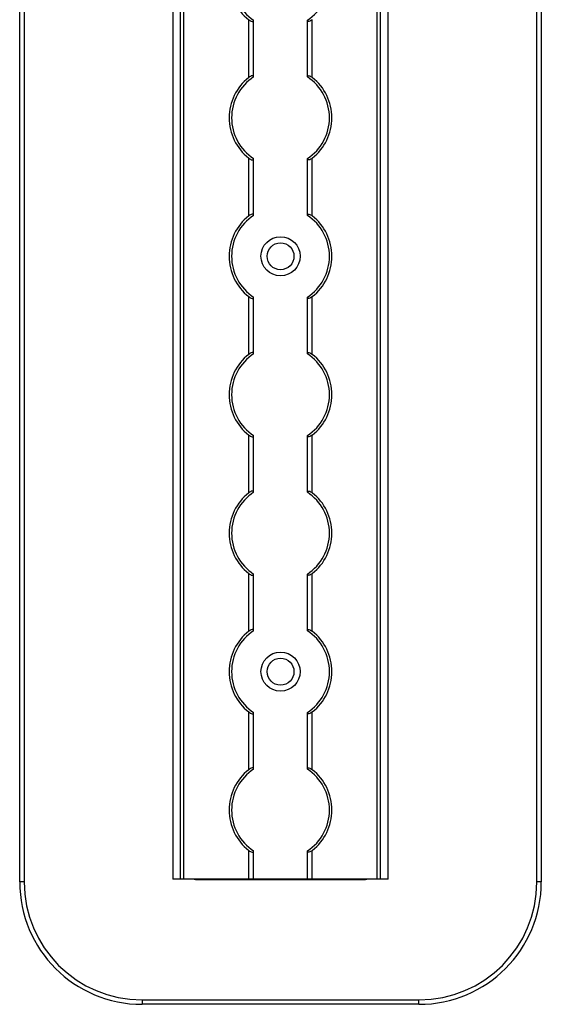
# Model space of a CAD drawing. Header units: millimetres. Extents: x -138 to 5612, y -1401 to 2631.
# Tile 37 of 120: x 1854 to 1960, y 542 to 744. Entities that reach past the tile are written whole.
import ezdxf

# ---------------------------------------------------------------- set-up
doc = ezdxf.new("R2010")
doc.units = ezdxf.units.MM

msp = doc.modelspace()

# ---------------------------------------------------------------- linework, layer by layer
at = {"color": 7, "linetype": 'Continuous', "lineweight": 25}
for p, q in [((1853.86, 567.5), (1853.86, 1757.2)), ((1854.76, 1757.2), (1854.76, 567.5)), ((1959.56, 567.5), (1959.56, 1757.2)), ((1960.46, 1757.2), (1960.46, 567.5)), ((1885.16, 1756.55), (1885.16, 568.05)), ((1885.19, 568.05), (1885.19, 1756.55)), ((1886.72, 568.05), (1886.72, 1756.55)), ((1887.43, 568.05), (1887.43, 1756.55)), ((1926.88, 568.05), (1926.88, 1756.55)), ((1927.59, 568.05), (1927.59, 1756.55)), ((1929.13, 568.05), (1929.13, 1756.55)), ((1929.16, 568.05), (1929.16, 1756.55)), ((1900.66, 731.95), (1900.66, 743.75)), ((1901.66, 732.15), (1901.66, 743.55)), ((1912.66, 732.15), (1912.66, 743.55)), ((1913.66, 731.95), (1913.66, 743.75)), ((1900.66, 703.65), (1900.66, 715.45)), ((1901.66, 703.85), (1901.66, 715.25)), ((1912.66, 703.85), (1912.66, 715.25)), ((1913.66, 703.65), (1913.66, 715.45)), ((1900.66, 675.35), (1900.66, 687.15)), ((1901.66, 675.55), (1901.66, 686.95)), ((1912.66, 675.55), (1912.66, 686.95)), ((1913.66, 675.35), (1913.66, 687.15)), ((1900.66, 647.05), (1900.66, 658.85)), ((1901.66, 647.25), (1901.66, 658.65)), ((1912.66, 647.25), (1912.66, 658.65)), ((1913.66, 647.05), (1913.66, 658.85)), ((1900.66, 618.75), (1900.66, 630.55)), ((1901.66, 618.95), (1901.66, 630.35)), ((1912.66, 618.95), (1912.66, 630.35)), ((1913.66, 618.75), (1913.66, 630.55)), ((1900.66, 590.45), (1900.66, 602.25)), ((1901.66, 590.65), (1901.66, 602.05)), ((1912.66, 590.65), (1912.66, 602.05)), ((1913.66, 590.45), (1913.66, 602.25)), ((1900.66, 568.05), (1900.66, 573.95)), ((1901.66, 568.05), (1901.66, 573.75)), ((1912.66, 568.05), (1912.66, 573.75)), ((1913.66, 568.05), (1913.66, 573.95)), ((1929.16, 568.05), (1885.16, 568.05)), ((1890.06, 568), (1924.26, 568)), ((1854.76, 567.5), (1853.86, 567.5)), ((1960.46, 567.5), (1959.56, 567.5)), ((1878.86, 543.4), (1935.46, 543.4)), ((1878.86, 543.4), (1878.86, 542.5)), ((1935.46, 542.5), (1935.46, 543.4)), ((1935.46, 542.5), (1878.86, 542.5))]:
    msp.add_line(p, q, dxfattribs=at)
for centre, radius in [((1907.16, 695.4), 4), ((1907.16, 695.4), 2.75), ((1907.16, 610.5), 4), ((1907.16, 610.5), 2.75)]:
    msp.add_circle(centre, radius, dxfattribs=at)
for centre, radius, start, end in [((1907.16, 752), 10.5, 128.2466, 231.7534), ((1907.16, 752), 10, 123.367, 236.633), ((1907.16, 752), 10, 303.367, 56.633), ((1907.16, 723.7), 10.5, 128.2466, 231.7534), ((1907.16, 723.7), 10, 123.367, 236.633), ((1907.16, 723.7), 10, 303.367, 56.633), ((1907.16, 723.7), 10.5, 308.2466, 51.7534), ((1907.16, 695.4), 10.5, 128.2466, 231.7534), ((1907.16, 695.4), 10, 123.367, 236.633), ((1907.16, 695.4), 10, 303.367, 56.633), ((1907.16, 695.4), 10.5, 308.2466, 51.7534), ((1907.16, 667.1), 10.5, 128.2466, 231.7534), ((1907.16, 667.1), 10, 123.367, 236.633), ((1907.16, 667.1), 10, 303.367, 56.633), ((1907.16, 667.1), 10.5, 308.2466, 51.7534), ((1907.16, 638.8), 10.5, 128.2466, 231.7534), ((1907.16, 638.8), 10, 123.367, 236.633), ((1907.16, 638.8), 10, 303.367, 56.633), ((1907.16, 638.8), 10.5, 308.2466, 51.7534), ((1907.16, 610.5), 10.5, 128.2466, 231.7534), ((1907.16, 610.5), 10, 123.367, 236.633), ((1907.16, 610.5), 10, 303.367, 56.633), ((1907.16, 610.5), 10.5, 308.2466, 51.7534), ((1907.16, 582.2), 10.5, 128.2466, 231.7534), ((1907.16, 582.2), 10, 123.367, 236.633), ((1907.16, 582.2), 10, 303.367, 56.633), ((1907.16, 582.2), 10.5, 308.2466, 51.7534), ((1890.06, 571), 3, 259.5247, 270), ((1924.26, 571), 3, 270, 280.4753), ((1878.86, 567.5), 25, 180, 270), ((1878.86, 567.5), 24.1, 180, 270), ((1935.46, 567.5), 24.1, 270, 0), ((1935.46, 567.5), 25, 270, 0)]:
    msp.add_arc(centre, radius, start, end, dxfattribs=at)
for points, knots in [([(1900.66, 743.75), (1900.77, 743.67), (1900.88, 743.59), (1901.12, 743.46), (1901.24, 743.41), (1901.44, 743.37), (1901.52, 743.38), (1901.63, 743.43), (1901.66, 743.48), (1901.66, 743.55)], [0, 0, 0, 0, 0.25, 0.25, 0.5, 0.5, 0.75, 0.75, 1, 1, 1, 1]), ([(1913.66, 743.75), (1913.55, 743.67), (1913.43, 743.59), (1913.19, 743.46), (1913.07, 743.41), (1912.87, 743.37), (1912.79, 743.38), (1912.68, 743.43), (1912.66, 743.48), (1912.66, 743.55)], [0, 0, 0, 0, 0.25, 0.25, 0.5, 0.5, 0.75, 0.75, 1, 1, 1, 1]), ([(1901.66, 732.15), (1901.66, 732.19), (1901.65, 732.21), (1901.62, 732.26), (1901.6, 732.28), (1901.53, 732.32), (1901.44, 732.33), (1901.24, 732.29), (1901.12, 732.24), (1900.89, 732.11), (1900.77, 732.03), (1900.66, 731.95)], [0, 0, 0, 0, 0.125, 0.125, 0.25, 0.25, 0.5, 0.5, 0.75, 0.75, 1, 1, 1, 1]), ([(1912.66, 732.15), (1912.66, 732.19), (1912.66, 732.21), (1912.69, 732.26), (1912.71, 732.28), (1912.79, 732.32), (1912.87, 732.33), (1913.07, 732.29), (1913.19, 732.24), (1913.43, 732.11), (1913.54, 732.03), (1913.66, 731.95)], [0, 0, 0, 0, 0.125, 0.125, 0.25, 0.25, 0.5, 0.5, 0.75, 0.75, 1, 1, 1, 1]), ([(1900.66, 715.45), (1900.77, 715.37), (1900.88, 715.29), (1901.12, 715.16), (1901.24, 715.11), (1901.44, 715.07), (1901.52, 715.08), (1901.63, 715.13), (1901.66, 715.18), (1901.66, 715.25)], [0, 0, 0, 0, 0.25, 0.25, 0.5, 0.5, 0.75, 0.75, 1, 1, 1, 1]), ([(1913.66, 715.45), (1913.55, 715.37), (1913.43, 715.29), (1913.19, 715.16), (1913.07, 715.11), (1912.87, 715.07), (1912.79, 715.08), (1912.68, 715.13), (1912.66, 715.18), (1912.66, 715.25)], [0, 0, 0, 0, 0.25, 0.25, 0.5, 0.5, 0.75, 0.75, 1, 1, 1, 1]), ([(1901.66, 703.85), (1901.66, 703.89), (1901.65, 703.91), (1901.62, 703.96), (1901.6, 703.98), (1901.53, 704.02), (1901.44, 704.03), (1901.24, 703.99), (1901.12, 703.94), (1900.89, 703.81), (1900.77, 703.73), (1900.66, 703.65)], [0, 0, 0, 0, 0.125, 0.125, 0.25, 0.25, 0.5, 0.5, 0.75, 0.75, 1, 1, 1, 1]), ([(1912.66, 703.85), (1912.66, 703.89), (1912.66, 703.91), (1912.69, 703.96), (1912.71, 703.98), (1912.79, 704.02), (1912.87, 704.03), (1913.07, 703.99), (1913.19, 703.94), (1913.43, 703.81), (1913.54, 703.73), (1913.66, 703.65)], [0, 0, 0, 0, 0.125, 0.125, 0.25, 0.25, 0.5, 0.5, 0.75, 0.75, 1, 1, 1, 1]), ([(1900.66, 687.15), (1900.77, 687.07), (1900.88, 686.99), (1901.12, 686.86), (1901.24, 686.81), (1901.44, 686.77), (1901.52, 686.78), (1901.63, 686.83), (1901.66, 686.88), (1901.66, 686.95)], [0, 0, 0, 0, 0.25, 0.25, 0.5, 0.5, 0.75, 0.75, 1, 1, 1, 1]), ([(1913.66, 687.15), (1913.55, 687.07), (1913.43, 686.99), (1913.19, 686.86), (1913.07, 686.81), (1912.87, 686.77), (1912.79, 686.78), (1912.68, 686.83), (1912.66, 686.88), (1912.66, 686.95)], [0, 0, 0, 0, 0.25, 0.25, 0.5, 0.5, 0.75, 0.75, 1, 1, 1, 1]), ([(1901.66, 675.55), (1901.66, 675.59), (1901.65, 675.61), (1901.62, 675.66), (1901.6, 675.68), (1901.53, 675.72), (1901.44, 675.73), (1901.24, 675.69), (1901.12, 675.64), (1900.89, 675.51), (1900.77, 675.43), (1900.66, 675.35)], [0, 0, 0, 0, 0.125, 0.125, 0.25, 0.25, 0.5, 0.5, 0.75, 0.75, 1, 1, 1, 1]), ([(1912.66, 675.55), (1912.66, 675.59), (1912.66, 675.61), (1912.69, 675.66), (1912.71, 675.68), (1912.79, 675.72), (1912.87, 675.73), (1913.07, 675.69), (1913.19, 675.64), (1913.43, 675.51), (1913.54, 675.43), (1913.66, 675.35)], [0, 0, 0, 0, 0.125, 0.125, 0.25, 0.25, 0.5, 0.5, 0.75, 0.75, 1, 1, 1, 1]), ([(1900.66, 658.85), (1900.77, 658.77), (1900.88, 658.69), (1901.12, 658.56), (1901.24, 658.51), (1901.44, 658.47), (1901.52, 658.48), (1901.63, 658.53), (1901.66, 658.58), (1901.66, 658.65)], [0, 0, 0, 0, 0.25, 0.25, 0.5, 0.5, 0.75, 0.75, 1, 1, 1, 1]), ([(1913.66, 658.85), (1913.55, 658.77), (1913.43, 658.69), (1913.19, 658.56), (1913.07, 658.51), (1912.87, 658.47), (1912.79, 658.48), (1912.68, 658.53), (1912.66, 658.58), (1912.66, 658.65)], [0, 0, 0, 0, 0.25, 0.25, 0.5, 0.5, 0.75, 0.75, 1, 1, 1, 1]), ([(1901.66, 647.25), (1901.66, 647.29), (1901.65, 647.31), (1901.62, 647.36), (1901.6, 647.38), (1901.53, 647.42), (1901.44, 647.43), (1901.24, 647.39), (1901.12, 647.34), (1900.89, 647.21), (1900.77, 647.13), (1900.66, 647.05)], [0, 0, 0, 0, 0.125, 0.125, 0.25, 0.25, 0.5, 0.5, 0.75, 0.75, 1, 1, 1, 1]), ([(1912.66, 647.25), (1912.66, 647.29), (1912.66, 647.31), (1912.69, 647.36), (1912.71, 647.38), (1912.79, 647.42), (1912.87, 647.43), (1913.07, 647.39), (1913.19, 647.34), (1913.43, 647.21), (1913.54, 647.13), (1913.66, 647.05)], [0, 0, 0, 0, 0.125, 0.125, 0.25, 0.25, 0.5, 0.5, 0.75, 0.75, 1, 1, 1, 1]), ([(1900.66, 630.55), (1900.77, 630.47), (1900.88, 630.39), (1901.12, 630.26), (1901.24, 630.21), (1901.44, 630.17), (1901.52, 630.18), (1901.63, 630.23), (1901.66, 630.28), (1901.66, 630.35)], [0, 0, 0, 0, 0.25, 0.25, 0.5, 0.5, 0.75, 0.75, 1, 1, 1, 1]), ([(1913.66, 630.55), (1913.55, 630.47), (1913.43, 630.39), (1913.19, 630.26), (1913.07, 630.21), (1912.87, 630.17), (1912.79, 630.18), (1912.68, 630.23), (1912.66, 630.28), (1912.66, 630.35)], [0, 0, 0, 0, 0.25, 0.25, 0.5, 0.5, 0.75, 0.75, 1, 1, 1, 1]), ([(1901.66, 618.95), (1901.66, 618.99), (1901.65, 619.01), (1901.62, 619.06), (1901.6, 619.08), (1901.53, 619.12), (1901.44, 619.13), (1901.24, 619.09), (1901.12, 619.04), (1900.89, 618.91), (1900.77, 618.83), (1900.66, 618.75)], [0, 0, 0, 0, 0.125, 0.125, 0.25, 0.25, 0.5, 0.5, 0.75, 0.75, 1, 1, 1, 1]), ([(1912.66, 618.95), (1912.66, 618.99), (1912.66, 619.01), (1912.69, 619.06), (1912.71, 619.08), (1912.79, 619.12), (1912.87, 619.13), (1913.07, 619.09), (1913.19, 619.04), (1913.43, 618.91), (1913.54, 618.83), (1913.66, 618.75)], [0, 0, 0, 0, 0.125, 0.125, 0.25, 0.25, 0.5, 0.5, 0.75, 0.75, 1, 1, 1, 1]), ([(1900.66, 602.25), (1900.77, 602.17), (1900.88, 602.09), (1901.12, 601.96), (1901.24, 601.91), (1901.44, 601.87), (1901.52, 601.88), (1901.63, 601.93), (1901.66, 601.98), (1901.66, 602.05)], [0, 0, 0, 0, 0.25, 0.25, 0.5, 0.5, 0.75, 0.75, 1, 1, 1, 1]), ([(1913.66, 602.25), (1913.55, 602.17), (1913.43, 602.09), (1913.19, 601.96), (1913.07, 601.91), (1912.87, 601.87), (1912.79, 601.88), (1912.68, 601.93), (1912.66, 601.98), (1912.66, 602.05)], [0, 0, 0, 0, 0.25, 0.25, 0.5, 0.5, 0.75, 0.75, 1, 1, 1, 1]), ([(1901.66, 590.65), (1901.66, 590.69), (1901.65, 590.71), (1901.62, 590.76), (1901.6, 590.78), (1901.53, 590.82), (1901.44, 590.83), (1901.24, 590.79), (1901.12, 590.74), (1900.89, 590.61), (1900.77, 590.53), (1900.66, 590.45)], [0, 0, 0, 0, 0.125, 0.125, 0.25, 0.25, 0.5, 0.5, 0.75, 0.75, 1, 1, 1, 1]), ([(1912.66, 590.65), (1912.66, 590.69), (1912.66, 590.71), (1912.69, 590.76), (1912.71, 590.78), (1912.79, 590.82), (1912.87, 590.83), (1913.07, 590.79), (1913.19, 590.74), (1913.43, 590.61), (1913.54, 590.53), (1913.66, 590.45)], [0, 0, 0, 0, 0.125, 0.125, 0.25, 0.25, 0.5, 0.5, 0.75, 0.75, 1, 1, 1, 1]), ([(1900.66, 573.95), (1900.77, 573.87), (1900.88, 573.79), (1901.12, 573.66), (1901.24, 573.61), (1901.44, 573.57), (1901.52, 573.58), (1901.63, 573.63), (1901.66, 573.68), (1901.66, 573.75)], [0, 0, 0, 0, 0.25, 0.25, 0.5, 0.5, 0.75, 0.75, 1, 1, 1, 1]), ([(1913.66, 573.95), (1913.55, 573.87), (1913.43, 573.79), (1913.19, 573.66), (1913.07, 573.61), (1912.87, 573.57), (1912.79, 573.58), (1912.68, 573.63), (1912.66, 573.68), (1912.66, 573.75)], [0, 0, 0, 0, 0.25, 0.25, 0.5, 0.5, 0.75, 0.75, 1, 1, 1, 1])]:
    msp.add_open_spline(points, degree=3, knots=knots, dxfattribs=at)
for points in [[(1901.66, 743.55), (1901.66, 743.58), (1901.66, 743.61), (1901.66, 743.65)], [(1912.66, 743.55), (1912.66, 743.58), (1912.66, 743.61), (1912.66, 743.65)], [(1901.66, 732.05), (1901.66, 732.09), (1901.66, 732.12), (1901.66, 732.15)], [(1912.66, 732.05), (1912.66, 732.09), (1912.66, 732.12), (1912.66, 732.15)], [(1901.66, 715.25), (1901.66, 715.28), (1901.66, 715.31), (1901.66, 715.35)], [(1912.66, 715.25), (1912.66, 715.28), (1912.66, 715.31), (1912.66, 715.35)], [(1901.66, 703.75), (1901.66, 703.79), (1901.66, 703.82), (1901.66, 703.85)], [(1912.66, 703.75), (1912.66, 703.79), (1912.66, 703.82), (1912.66, 703.85)], [(1901.66, 686.95), (1901.66, 686.98), (1901.66, 687.01), (1901.66, 687.05)], [(1912.66, 686.95), (1912.66, 686.98), (1912.66, 687.01), (1912.66, 687.05)], [(1901.66, 675.45), (1901.66, 675.49), (1901.66, 675.52), (1901.66, 675.55)], [(1912.66, 675.45), (1912.66, 675.49), (1912.66, 675.52), (1912.66, 675.55)], [(1901.66, 658.65), (1901.66, 658.68), (1901.66, 658.71), (1901.66, 658.75)], [(1912.66, 658.65), (1912.66, 658.68), (1912.66, 658.71), (1912.66, 658.75)], [(1901.66, 647.15), (1901.66, 647.19), (1901.66, 647.22), (1901.66, 647.25)], [(1912.66, 647.15), (1912.66, 647.19), (1912.66, 647.22), (1912.66, 647.25)], [(1901.66, 630.35), (1901.66, 630.38), (1901.66, 630.41), (1901.66, 630.45)], [(1912.66, 630.35), (1912.66, 630.38), (1912.66, 630.41), (1912.66, 630.45)], [(1901.66, 618.85), (1901.66, 618.89), (1901.66, 618.92), (1901.66, 618.95)], [(1912.66, 618.85), (1912.66, 618.89), (1912.66, 618.92), (1912.66, 618.95)], [(1901.66, 602.05), (1901.66, 602.08), (1901.66, 602.11), (1901.66, 602.15)], [(1912.66, 602.05), (1912.66, 602.08), (1912.66, 602.11), (1912.66, 602.15)], [(1901.66, 590.55), (1901.66, 590.59), (1901.66, 590.62), (1901.66, 590.65)], [(1912.66, 590.55), (1912.66, 590.59), (1912.66, 590.62), (1912.66, 590.65)], [(1901.66, 573.75), (1901.66, 573.78), (1901.66, 573.81), (1901.66, 573.85)], [(1912.66, 573.75), (1912.66, 573.78), (1912.66, 573.81), (1912.66, 573.85)]]:
    msp.add_open_spline(points, degree=3, dxfattribs=at)

doc.saveas('drawing.dxf')
